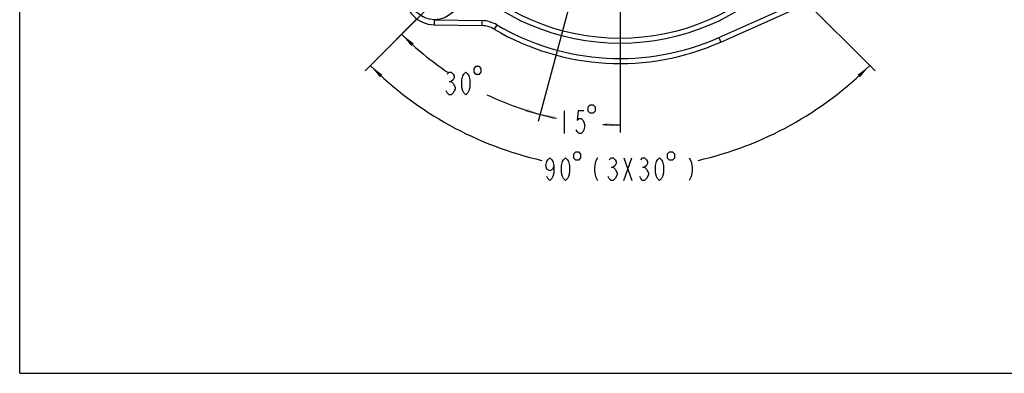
# Model space of a CAD drawing. Header units: millimetres. Extents: x 0 to 297, y 0 to 210.
# Tile 1 of 4: x 0 to 197, y 0 to 71. Entities that reach past the tile are written whole.
import ezdxf

# ---------------------------------------------------------------- set-up
doc = ezdxf.new("R2010")
doc.units = ezdxf.units.MM
doc.header["$LTSCALE"] = 16.335
doc.layers.get('0').update_dxf_attribs({"linetype": 'CONTINUOUS'})
for name, color, linetype in [('304102000014DXF_CONTINUOUS_LINE', 7, 'CONTINUOUS'), ('504001000006DXF_CONTINUOUS_LINE', 7, 'CONTINUOUS'), ('末端安装尺寸_DXF_DIMENSION', 7, 'CONTINUOUS'), ('末端安装尺寸_DXF_FORMAT', 7, 'CONTINUOUS')]:
    doc.layers.add(name, color=color, linetype=linetype)
doc.styles.get("Standard").update_dxf_attribs({"font": 'txt', "width": 0.7})
doc.dimstyles.new('DIMSTYLE_5', dxfattribs={"dimtxt": 4.5, "dimasz": 3, "dimexe": 1.5, "dimexo": 0, "dimgap": 2.25, "dimtad": 0, "dimtih": 1, "dimtoh": 1, "dimdec": 1, "dimdsep": 46, "dimtxsty": 'Standard', "dimblk": '_FILLED', "dimblk1": '_FILLED', "dimblk2": '_FILLED', "dimcen": 0.09, "dimclrt": 5, "dimazin": 2, "dimtp": 0.5, "dimtm": 0.5, "dimtfac": 1, "dimtdec": 65535, "dimtofl": 0, "dimtmove": 0, "dimatfit": 3, "dimldrblk": '_FILLED', "dimfxl": 0, "dimtolj": 1, "dimarcsym": 0})
doc.dimstyles.new('DIMSTYLE_6', dxfattribs={"dimtxt": 4.5, "dimasz": 3, "dimexe": 1.5, "dimexo": 0, "dimgap": 2.25, "dimtad": 0, "dimtih": 1, "dimtoh": 1, "dimdec": 1, "dimdsep": 46, "dimtxsty": 'Standard', "dimblk": '_FILLED', "dimblk1": '_FILLED', "dimblk2": '_FILLED', "dimcen": 0.09, "dimclrt": 5, "dimazin": 2, "dimtp": 0.5, "dimtm": 0.5, "dimtfac": 1, "dimtdec": 1, "dimtofl": 0, "dimtmove": 0, "dimatfit": 3, "dimldrblk": '_FILLED', "dimfxl": 0, "dimtolj": 1, "dimarcsym": 0})

# ---------------------------------------------------------------- blocks, each defined once
blk = doc.blocks.new('*D5')
at = {"layer": '末端安装尺寸_DXF_DIMENSION', "color": 2, "linetype": 'Continuous'}
for p, q in [((95.95, 87.3), (75.26, 66.61)), ((111.19, 78.5), (103.62, 50.24))]:
    blk.add_line(p, q, dxfattribs=at)
for start, end in [(225, 236.0565), (244.4837, 255)]:
    blk.add_arc((119.99, 111.34), 61.75, start, end, dxfattribs=at)
for points in [[(78.74, 65.86), (76.33, 67.68), (78.26, 65.35)], [(101.03, 52.2), (104.01, 51.69), (101.23, 52.88)]]:
    blk.add_solid(points, dxfattribs=at)
blk = doc.blocks.new('_FILLED')
at = {"color": 0, "linetype": 'ByBlock'}
blk.add_solid([(0, 0), (-1, 0.117), (-1, -0.117)], dxfattribs=at)
blk = doc.blocks.new('*D6')
at = {"layer": '末端安装尺寸_DXF_DIMENSION', "color": 2, "linetype": 'Continuous'}
for p, q in [((119.99, 111.34), (119.99, 48.09)), ((111.19, 78.5), (103.62, 50.24))]:
    blk.add_line(p, q, dxfattribs=at)
for start, end in [(255, 258.1219), (266.8343, 270)]:
    blk.add_arc((119.99, 111.34), 61.75, start, end, dxfattribs=at)
for points in [[(107.01, 51.33), (104.01, 51.69), (106.84, 50.65)], [(116.98, 49.31), (119.99, 49.59), (117, 50.01)]]:
    blk.add_solid(points, dxfattribs=at)
blk = doc.blocks.new('*D7')
at = {"layer": '末端安装尺寸_DXF_DIMENSION', "color": 2, "linetype": 'Continuous'}
for p, q in [((95.95, 87.3), (69.02, 60.37)), ((144.03, 87.3), (170.96, 60.37))]:
    blk.add_line(p, q, dxfattribs=at)
for start, end in [(225, 257.2309), (282.7691, 315)]:
    blk.add_arc((119.99, 111.34), 70.58, start, end, dxfattribs=at)
for points in [[(72.49, 59.61), (70.08, 61.43), (72, 59.1)], [(167.97, 59.1), (169.9, 61.43), (167.49, 59.61)]]:
    blk.add_solid(points, dxfattribs=at)

msp = doc.modelspace()

# ---------------------------------------------------------------- linework, layer by layer
at = {"layer": '304102000014DXF_CONTINUOUS_LINE', "color": 9, "linetype": 'Continuous'}
for p, q in [((139.73405, 67.04043), (159.83003, 75.99749)), ((82.85612, 70.56524), (82.83866, 69.5654)), ((82.85612, 70.56524), (92.40111, 70.39863)), ((92.40111, 70.39863), (92.38365, 69.39879)), ((95.34516, 69.56724), (94.83703, 68.70596)), ((139.73405, 67.04043), (140.14116, 66.12705))]:
    msp.add_line(p, q, dxfattribs=at)
at = {"layer": '304102000014DXF_CONTINUOUS_LINE', "color": 7, "linetype": 'Continuous'}
for p, q in [((140.14116, 66.12705), (160.23714, 75.08411)), ((82.83866, 69.5654), (92.38365, 69.39879))]:
    msp.add_line(p, q, dxfattribs=at)
at = {"layer": '304102000014DXF_CONTINUOUS_LINE', "color": 9, "linetype": 'Continuous'}
msp.add_circle((119.98938, 111.33939), 45.5, dxfattribs=at)
at = {"layer": '304102000014DXF_CONTINUOUS_LINE', "color": 7, "linetype": 'Continuous'}
msp.add_circle((119.98938, 111.33939), 44.5, dxfattribs=at)
for centre, radius, start, end in [((82.94338, 75.56448), 6, 179, 269), ((92.29639, 64.39955), 5, 59.4607702, 89), ((119.98938, 111.33939), 49.5, 239.4607702, 294.0232067)]:
    msp.add_arc(centre, radius, start, end, dxfattribs=at)
at = {"layer": '304102000014DXF_CONTINUOUS_LINE', "color": 9, "linetype": 'Continuous'}
for centre, radius, start, end in [((92.29639, 64.39955), 6.00001, 59.4607702, 89), ((119.98938, 111.33939), 48.5, 239.4607702, 294.0232067)]:
    msp.add_arc(centre, radius, start, end, dxfattribs=at)
at = {"layer": '504001000006DXF_CONTINUOUS_LINE', "color": 7, "linetype": 'Continuous'}
msp.add_circle((82.94338, 75.56448), 5, dxfattribs=at)
at = {"layer": '末端安装尺寸_DXF_DIMENSION', "color": 5, "linetype": 'Continuous'}
for p, q in [((85.84234, 58.23704), (86.23609, 58.23704)), ((108.85434, 52.36735), (108.85434, 47.86734)), ((120.77688, 43.00815), (122.35187, 38.50815)), ((120.77688, 38.50815), (122.35187, 43.00815)), ((118.2175, 41.13315), (118.61125, 41.13315)), ((124.5175, 41.13315), (124.91125, 41.13315))]:
    msp.add_line(p, q, dxfattribs=at)
for points in [[(90.76422, 60.86204), (90.76422, 60.11204), (91.13922, 59.73704), (91.88922, 59.73704), (92.26422, 60.11204), (92.26422, 60.86204), (91.88922, 61.23704), (91.13922, 61.23704), (90.76422, 60.86204)], [(85.44859, 59.73704), (85.84234, 60.11204), (86.23609, 60.11204), (86.62984, 59.73704), (86.82672, 59.36204), (86.82672, 58.98703), (86.62984, 58.61204), (86.23609, 58.23704), (86.62984, 57.86204)], [(89.18921, 55.61204), (88.79547, 55.98704), (88.59859, 56.36204), (88.40171, 57.11204), (88.40171, 58.61204), (88.59859, 59.36204), (88.79547, 59.73704), (89.18921, 60.11204), (89.58297, 59.73704), (89.77984, 59.36204), (89.97672, 58.61204), (89.97672, 57.11204), (89.77984, 56.36204), (89.58297, 55.98704), (89.18921, 55.61204)], [(86.62984, 57.86204), (87.02359, 57.11204), (87.02359, 56.73704), (86.82672, 56.36204), (86.62984, 55.98704), (86.23609, 55.61204), (85.84234, 55.61204), (85.44859, 55.98704), (85.25172, 56.36204)], [(113.57934, 53.11735), (113.57934, 52.36735), (113.95434, 51.99235), (114.70434, 51.99235), (115.07934, 52.36735), (115.07934, 53.11735), (114.70434, 53.49234), (113.95434, 53.49234), (113.57934, 53.11735)], [(112.79184, 52.36735), (111.61059, 52.36735), (111.41372, 50.49235), (111.80747, 50.86735), (112.20122, 50.86735), (112.59497, 50.49235), (112.79184, 50.11734), (112.98871, 49.36734), (112.79184, 48.61734), (112.59497, 48.24235), (112.20122, 47.86734), (111.80747, 47.86734), (111.41372, 48.24235), (111.21684, 48.61734)], [(110.68937, 43.75815), (110.68937, 43.00815), (111.06438, 42.63315), (111.81437, 42.63315), (112.18938, 43.00815), (112.18938, 43.75815), (111.81437, 44.13315), (111.06438, 44.13315), (110.68937, 43.75815)], [(129.43938, 43.75815), (129.43938, 43.00815), (129.81438, 42.63315), (130.56437, 42.63315), (130.93938, 43.00815), (130.93938, 43.75815), (130.56437, 44.13315), (129.81438, 44.13315), (129.43938, 43.75815)], [(106.75188, 41.50815), (106.555, 40.75815), (105.96438, 40.38315), (105.37376, 40.75815), (105.17687, 41.50815), (105.37376, 42.25815), (105.57063, 42.63315), (105.96438, 43.00815), (106.35813, 42.63315), (106.555, 42.25815), (106.75188, 41.50815), (106.75188, 40.00815), (106.555, 39.25815), (106.35813, 38.88315), (105.96438, 38.50815), (105.57063, 38.88315), (105.37376, 39.25815)], [(109.11438, 38.50815), (108.72063, 38.88315), (108.52375, 39.25815), (108.32688, 40.00815), (108.32688, 41.50815), (108.52375, 42.25815), (108.72063, 42.63315), (109.11438, 43.00815), (109.50813, 42.63315), (109.705, 42.25815), (109.90187, 41.50815), (109.90187, 40.00815), (109.705, 39.25815), (109.50813, 38.88315), (109.11438, 38.50815)], [(115.46125, 43.00815), (115.06751, 42.25815), (114.87062, 41.13315), (114.87062, 40.38315), (115.06751, 39.25815), (115.46125, 38.50815)], [(117.82376, 42.63315), (118.2175, 43.00815), (118.61125, 43.00815), (119.005, 42.63315), (119.20188, 42.25815), (119.20188, 41.88315), (119.005, 41.50815), (118.61125, 41.13315), (119.005, 40.75815)], [(124.12375, 42.63315), (124.5175, 43.00815), (124.91125, 43.00815), (125.30501, 42.63315), (125.50188, 42.25815), (125.50188, 41.88315), (125.30501, 41.50815), (124.91125, 41.13315), (125.30501, 40.75815)], [(127.86437, 38.50815), (127.47063, 38.88315), (127.27375, 39.25815), (127.07688, 40.00815), (127.07688, 41.50815), (127.27375, 42.25815), (127.47063, 42.63315), (127.86437, 43.00815), (128.25813, 42.63315), (128.455, 42.25815), (128.65187, 41.50815), (128.65187, 40.00815), (128.455, 39.25815), (128.25813, 38.88315), (127.86437, 38.50815)], [(133.81751, 43.00815), (134.21125, 42.25815), (134.40813, 41.13315), (134.40813, 40.38315), (134.21125, 39.25815), (133.81751, 38.50815)], [(119.005, 40.75815), (119.39875, 40.00815), (119.39875, 39.63315), (119.005, 38.88315)], [(125.30501, 40.75815), (125.69875, 40.00815), (125.69875, 39.63315), (125.30501, 38.88315)], [(119.005, 38.88315), (118.61125, 38.50815), (118.2175, 38.50815), (117.82376, 38.88315), (117.62687, 39.25815)], [(125.30501, 38.88315), (124.91125, 38.50815), (124.5175, 38.50815), (124.12375, 38.88315), (123.92688, 39.25815)]]:
    msp.add_lwpolyline(points, dxfattribs=at)
at = {"layer": '末端安装尺寸_DXF_FORMAT', "color": 7, "linetype": 'Continuous'}
for q in [(0, 210), (297, 0)]:
    msp.add_line((0, 0), q, dxfattribs=at)

# ---------------------------------------------------------------- dimensions: what is measured, and where the dimension line sits
at = {"layer": '末端安装尺寸_DXF_DIMENSION', "color": 2, "linetype": 'Continuous'}
for base, line1, line2, picture, middle in [((111.92934, 50.11735), ((111.34935, 79.09437), (111.18953, 78.49791)), ((119.98938, 111.95689), (119.98938, 111.33939)), '*D6', (107.27934, 47.86735)), ((89.11421, 57.86204), ((96.38439, 87.7344), (95.94775, 87.29776)), ((111.34935, 79.09437), (111.18953, 78.49791)), '*D5', (84.46421, 55.61204))]:
    dim = msp.add_angular_dim_2l(base=base, line1=line1, line2=line2, dimstyle='DIMSTYLE_5', dxfattribs=at)
    dim.commit()
    dim.dimension.update_dxf_attribs({"geometry": picture, "text_midpoint": middle, "dimtype": 162})
dim = msp.add_angular_dim_2l(base=(119.98938, 40.75815), line1=((96.44683, 87.79684), (95.94775, 87.29776)), line2=((143.53192, 87.79684), (144.03101, 87.29776)), text='<>(3X30%%d)', dimstyle='DIMSTYLE_6', dxfattribs=at)
dim.commit()
dim.dimension.update_dxf_attribs({"geometry": '*D7', "text_midpoint": (104.38938, 38.50815), "dimtype": 162})

doc.saveas('drawing.dxf')
